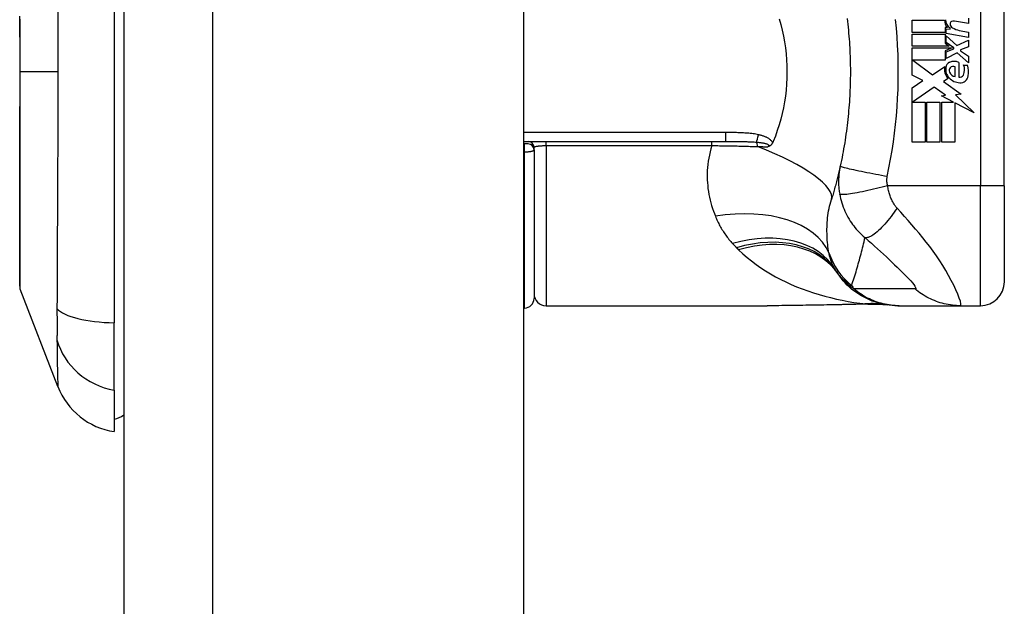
# Model space of a CAD drawing. Header units: inches. Extents: x 3.3 to 70.9, y 5 to 37.2.
# Tile 26 of 32: x 40.6 to 42.2, y 14.4 to 15.4. Entities that reach past the tile are written whole.
import ezdxf

# ---------------------------------------------------------------- set-up
doc = ezdxf.new("R2010")
doc.units = ezdxf.units.IN
doc.header["$MEASUREMENT"] = 0
doc.layers.add('Visible Edges(ANSI)', color=7, linetype='Continuous', lineweight=25)
doc.layers.add('Visible Tangent Edges(ANSI)', color=7, linetype='Continuous', lineweight=25)

msp = doc.modelspace()

# ---------------------------------------------------------------- linework, layer by layer
at = {"layer": 'Visible Edges(ANSI)'}
for p, q in [((40.7993, 28.153), (40.7993, 12.445)), ((41.4553, 28.153), (41.4553, 12.445)), ((40.7835, 15.7108), (40.7835, 14.8872)), ((42.2441, 15.112), (42.2441, 15.486)), ((42.093, 15.3837), (42.146, 15.3837)), ((42.093, 15.3639), (42.093, 15.3837)), ((42.1852, 15.3783), (42.1622, 15.3824)), ((42.1852, 15.3871), (42.1852, 15.3783)), ((42.1469, 15.3721), (42.1469, 15.3639)), ((42.151, 15.3718), (42.1469, 15.3721)), ((42.1488, 15.3697), (42.1552, 15.3692)), ((42.1488, 15.3621), (42.1488, 15.3697)), ((42.1552, 15.3692), (42.1552, 15.3711)), ((42.1702, 15.3672), (42.1852, 15.3645)), ((42.1469, 15.3639), (42.093, 15.3639)), ((42.093, 15.3611), (42.1469, 15.3611)), ((42.093, 15.3413), (42.093, 15.3611)), ((42.1469, 15.3611), (42.1469, 15.3463)), ((42.1852, 15.3557), (42.1488, 15.3621)), ((42.1488, 15.3583), (42.1665, 15.3421)), ((42.1488, 15.3474), (42.1488, 15.3583)), ((42.1665, 15.3421), (42.1852, 15.3511)), ((42.1852, 15.3645), (42.1852, 15.3557)), ((42.1852, 15.3511), (42.1852, 15.3403)), ((42.1538, 15.3413), (42.093, 15.3413)), ((42.093, 15.3385), (42.1587, 15.3385)), ((42.093, 15.2939), (42.093, 15.3385)), ((42.1469, 15.3463), (42.1538, 15.3413)), ((42.1587, 15.3385), (42.1469, 15.3335)), ((42.1469, 15.3335), (42.1469, 15.3185)), ((42.1611, 15.3385), (42.1488, 15.3474)), ((42.1488, 15.3319), (42.1611, 15.3371)), ((42.1611, 15.3371), (42.1611, 15.3385)), ((42.1852, 15.3403), (42.1722, 15.3353)), ((42.1722, 15.3353), (42.1722, 15.3337)), ((42.1722, 15.3337), (42.1852, 15.3247)), ((42.0939, 15.3185), (42.1265, 15.2941)), ((42.1469, 15.3185), (42.0939, 15.3185)), ((42.1488, 15.3211), (42.1488, 15.3319)), ((42.1666, 15.3303), (42.1488, 15.3211)), ((42.1852, 15.3139), (42.1666, 15.3303)), ((42.1852, 15.3247), (42.1852, 15.3139)), ((42.1265, 15.2941), (42.1464, 15.3079)), ((42.1634, 15.2913), (42.1634, 15.3073)), ((42.1694, 15.3147), (42.1694, 15.2903)), ((42.1774, 15.3103), (42.1834, 15.3103)), ((42.1104, 15.2847), (42.093, 15.2939)), ((42.093, 15.2729), (42.1104, 15.2847)), ((42.1518, 15.288), (42.1441, 15.2833)), ((42.093, 15.1837), (42.093, 15.2729)), ((42.1292, 15.2741), (42.0934, 15.2495)), ((42.1479, 15.261), (42.1292, 15.2741)), ((42.1441, 15.2833), (42.1735, 15.2624)), ((42.1412, 15.2597), (42.1479, 15.261)), ((42.1608, 15.2495), (42.1412, 15.2597)), ((42.1735, 15.2624), (42.164, 15.2611)), ((42.164, 15.2611), (42.1948, 15.2318)), ((42.0934, 15.2495), (42.1144, 15.2495)), ((42.1144, 15.2495), (42.1144, 15.1837)), ((42.1172, 15.2495), (42.1386, 15.2495)), ((42.1172, 15.1837), (42.1172, 15.2495)), ((42.1386, 15.2495), (42.1386, 15.1837)), ((42.1416, 15.2495), (42.1608, 15.2495)), ((42.1416, 15.1837), (42.1416, 15.2495)), ((42.163, 15.2484), (42.163, 15.1837)), ((42.1948, 15.2318), (42.163, 15.2484)), ((41.4553, 15.1848), (41.7866, 15.1848)), ((41.4567, 15.1809), (41.4553, 15.1809)), ((41.4626, 15.1809), (41.4567, 15.1809)), ((41.4725, 15.171), (41.4725, 15.175)), ((42.1144, 15.1837), (42.093, 15.1837)), ((42.1386, 15.1837), (42.1172, 15.1837)), ((42.163, 15.1837), (42.1416, 15.1837)), ((41.4725, 15.171), (41.4725, 14.927)), ((42.2441, 15.112), (42.2441, 14.9545)), ((40.6911, 14.7824), (40.629, 14.9421)), ((41.4922, 14.9151), (41.8552, 14.9151)), ((42.0694, 14.9151), (42.0718, 14.9151)), ((42.0718, 14.9151), (42.1722, 14.9151)), ((42.1722, 14.9151), (42.2048, 14.9151)), ((41.4553, 14.9112), (41.4567, 14.9112)), ((40.7835, 14.7765), (40.7835, 14.8872)), ((40.7835, 14.7765), (40.7835, 14.7085))]:
    msp.add_line(p, q, dxfattribs=at)
at = {"layer": 'Visible Edges(ANSI)', "flags": 128}
for points in [[(40.6286, 15.3856), (40.6286, 15.3686), (40.6286, 15.3514), (40.6286, 15.334), (40.6286, 15.3167), (40.6286, 15.2993), (40.6286, 15.2819), (40.6286, 15.2645), (40.6286, 15.2472), (40.6286, 15.2299), (40.6286, 15.2128), (40.6286, 15.196), (40.6286, 15.1794), (40.6286, 15.1632), (40.6285, 15.1473), (40.6285, 15.1317), (40.6285, 15.1164), (40.6285, 15.1016), (40.6285, 15.0873), (40.6284, 15.0735), (40.6284, 15.0603), (40.6284, 15.0477), (40.6284, 15.0357), (40.6284, 15.0244), (40.6285, 15.0137), (40.6285, 15.0037), (40.6285, 14.9944), (40.6285, 14.9858), (40.6285, 14.978), (40.6286, 14.9709), (40.6286, 14.9646), (40.6286, 14.9591), (40.6286, 14.9545), (40.6286, 14.9507), (40.6286, 14.9477), (40.6286, 14.9456), (40.6286, 14.9443), (40.6286, 14.9439)], [(41.8746, 15.3861), (41.8773, 15.3768), (41.8797, 15.3673), (41.8817, 15.3578), (41.8835, 15.3481), (41.8849, 15.3383), (41.8861, 15.3285), (41.8869, 15.3187), (41.8873, 15.3088), (41.8875, 15.2989), (41.8873, 15.289), (41.8868, 15.2791), (41.886, 15.2692), (41.8849, 15.2594), (41.8835, 15.2497), (41.8817, 15.2401), (41.8796, 15.2306), (41.8773, 15.2212), (41.8746, 15.2119), (41.8716, 15.2027), (41.8684, 15.1937), (41.8648, 15.1848)], [(41.9862, 15.3868), (41.9868, 15.382), (41.9873, 15.3772), (41.9878, 15.3723), (41.9883, 15.3675), (41.9887, 15.3626), (41.9891, 15.3578), (41.9895, 15.3529), (41.9899, 15.3481), (41.9902, 15.3432), (41.9904, 15.3384)], [(41.9904, 15.3384), (41.9906, 15.3351), (41.9908, 15.3318), (41.9909, 15.3285), (41.991, 15.3253), (41.9911, 15.322), (41.9912, 15.3187), (41.9913, 15.3154), (41.9914, 15.3121), (41.9914, 15.3088), (41.9915, 15.3056), (41.9915, 15.3023), (41.9915, 15.299), (41.9915, 15.2957), (41.9915, 15.2924), (41.9914, 15.2892), (41.9914, 15.2859), (41.9913, 15.2826), (41.9912, 15.2793), (41.9911, 15.276), (41.991, 15.2728), (41.9909, 15.2695), (41.9908, 15.2662), (41.9906, 15.2629), (41.9904, 15.2596)], [(41.9904, 15.2596), (41.9902, 15.2548), (41.9899, 15.2499), (41.9895, 15.2451), (41.9891, 15.2402), (41.9887, 15.2354), (41.9883, 15.2305), (41.9878, 15.2257), (41.9873, 15.2208), (41.9868, 15.216), (41.9862, 15.2112), (41.9856, 15.2064), (41.985, 15.2015), (41.9843, 15.1967), (41.9836, 15.1919), (41.9829, 15.1871), (41.9822, 15.1823), (41.9814, 15.1775), (41.9805, 15.1728), (41.9797, 15.168), (41.9788, 15.1632), (41.9779, 15.1585), (41.9769, 15.1537), (41.9759, 15.149), (41.9749, 15.1443)], [(41.864, 15.183), (41.8638, 15.1826), (41.8636, 15.1821), (41.8634, 15.1817), (41.8631, 15.1812), (41.8628, 15.1808), (41.8626, 15.1804), (41.8623, 15.18), (41.862, 15.1796), (41.8616, 15.1793), (41.8613, 15.1789), (41.8609, 15.1786), (41.8606, 15.1783), (41.8602, 15.178), (41.8598, 15.1778), (41.8595, 15.1775), (41.8591, 15.1773), (41.8587, 15.1771), (41.8584, 15.1769), (41.858, 15.1768), (41.8576, 15.1766), (41.8572, 15.1765), (41.8569, 15.1763), (41.8565, 15.1762), (41.8561, 15.1761)], [(41.8648, 15.1848), (41.8648, 15.1848), (41.8647, 15.1847), (41.8647, 15.1846), (41.8647, 15.1845), (41.8646, 15.1845), (41.8646, 15.1844), (41.8646, 15.1843), (41.8646, 15.1842), (41.8645, 15.1842), (41.8645, 15.1841), (41.8645, 15.184), (41.8644, 15.1839), (41.8644, 15.1839), (41.8644, 15.1838), (41.8643, 15.1837), (41.8643, 15.1836), (41.8643, 15.1836), (41.8642, 15.1835), (41.8642, 15.1834), (41.8642, 15.1833), (41.8641, 15.1833), (41.8641, 15.1832), (41.8641, 15.1831), (41.864, 15.183)], [(41.9749, 15.1443), (41.9744, 15.1419), (41.9739, 15.1395), (41.9733, 15.1372), (41.9728, 15.1349), (41.9722, 15.1325), (41.9717, 15.1302), (41.9711, 15.1279), (41.9705, 15.1256), (41.9699, 15.1233), (41.9694, 15.121), (41.9688, 15.1187), (41.9682, 15.1164), (41.9676, 15.1141), (41.9669, 15.1118), (41.9663, 15.1096), (41.9657, 15.1073), (41.9651, 15.1051), (41.9644, 15.1028), (41.9638, 15.1006), (41.9631, 15.0984), (41.9625, 15.0961), (41.9618, 15.0939), (41.9611, 15.0917), (41.9604, 15.0895)], [(42.0694, 14.9151), (42.0647, 14.9152), (42.0601, 14.9155), (42.0554, 14.916), (42.0506, 14.9166), (42.0459, 14.9175), (42.0412, 14.9186), (42.0365, 14.9198), (42.0319, 14.9213), (42.0273, 14.9229), (42.0227, 14.9247), (42.0183, 14.9268), (42.0139, 14.929), (42.0096, 14.9314), (42.0054, 14.934), (42.0014, 14.9367), (41.9974, 14.9396), (41.9936, 14.9426), (41.99, 14.9458), (41.9865, 14.9491), (41.9831, 14.9526), (41.9799, 14.9561), (41.9769, 14.9597), (41.9741, 14.9635), (41.9714, 14.9673)], [(41.9738, 14.9166), (41.9436, 14.9161), (41.9137, 14.9156), (41.8842, 14.9153), (41.8552, 14.9151)], [(42.0219, 14.9179), (41.9981, 14.9171), (41.9738, 14.9166)], [(42.0219, 14.9179), (42.0371, 14.9179), (42.0522, 14.9164)]]:
    msp.add_lwpolyline(points, dxfattribs=at)
at = {"layer": 'Visible Edges(ANSI)'}
for centre, radius, start, end in [((42.162, 15.3834), 0.016, 178.7952, 226.5849), ((42.1638, 15.3846), 0.016, 179.4776, 237.4114), ((42.1591, 15.3782), 0.004, 113.5571, 186.03), ((42.1608, 15.3743), 0.0082, 80, 113.5571), ((42.1635, 15.3786), 0.0084, 186.03, 237.5992), ((42.1756, 15.3977), 0.031, 237.5992, 260), ((42.1679, 15.303), 0.022, 167.079, 223.1785), ((42.1679, 15.303), 0.0199, 170.4085, 224.1684), ((42.1583, 15.3055), 0.0101, 113.8445, 175.0802), ((42.1611, 15.3011), 0.0073, 141.1652, 199.3797), ((42.1618, 15.2975), 0.0188, 66.1555, 113.8445), ((42.1604, 15.3017), 0.00637, 61.4547, 141.1652), ((42.1585, 15.3025), 0.0205, 334.6784, 22.5609), ((42.1448, 15.2983), 0.0405, 351.5605, 17.3343), ((42.1726, 15.3076), 0.0265, 224.1684, 266.5646), ((42.1648, 15.3024), 0.0112, 199.3797, 262.9975), ((42.1712, 15.2965), 0.0064, 253.5261, 334.6784), ((42.1718, 15.2943), 0.0132, 266.5646, 351.5605), ((41.4626, 15.175), 0.00984, 0, 90), ((41.4626, 15.171), 0.00984, 0, 90), ((42.0673, 15.0363), 0.1181, 211.3001, 213.5208), ((42.4639, 15.299), 0.5938, 213.5208, 213.9621), ((42.2048, 14.9545), 0.0394, 270, 0), ((40.6336, 14.9439), 0.00492, 180.2088, 201.2505), ((41.4922, 14.9348), 0.0197, 180, 270), ((41.4567, 14.927), 0.0157, 270, 0), ((40.8012, 14.8252), 0.1181, 201.2505, 261.3991), ((40.7756, 14.7675), 0.0394, 281.537, 306.8699)]:
    msp.add_arc(centre, radius, start, end, dxfattribs=at)
at = {"layer": 'Visible Tangent Edges(ANSI)'}
for p, q in [((40.9453, 12.445), (40.9453, 28.153)), ((42.2048, 15.486), (42.2048, 15.112)), ((40.6286, 15.299), (40.629, 15.299)), ((40.6911, 15.299), (40.629, 15.299)), ((41.7866, 15.1994), (41.4553, 15.1994)), ((41.7866, 15.1994), (41.7866, 15.1848)), ((41.4567, 15.1677), (41.4567, 15.1809)), ((41.4922, 15.1781), (41.4922, 15.1848)), ((41.4922, 15.1781), (41.7642, 15.1781)), ((41.4922, 15.1781), (41.4922, 14.9151)), ((41.7642, 15.1781), (41.7642, 15.1848)), ((41.4553, 15.1677), (41.4567, 15.1677)), ((41.4567, 14.9112), (41.4567, 15.1677)), ((42.2048, 15.112), (42.0527, 15.112)), ((42.2441, 15.112), (42.2048, 15.112)), ((42.2048, 14.9151), (42.2048, 15.112))]:
    msp.add_line(p, q, dxfattribs=at)
at = {"layer": 'Visible Tangent Edges(ANSI)', "flags": 128}
for points in [[(40.6909, 15.3979), (40.691, 15.3814), (40.691, 15.365), (40.691, 15.3485), (40.6911, 15.332), (40.6911, 15.3155), (40.6911, 15.299)], [(40.629, 15.299), (40.629, 15.3093), (40.629, 15.3195), (40.629, 15.3298), (40.629, 15.34), (40.629, 15.3503), (40.6289, 15.3605), (40.6289, 15.3706), (40.6289, 15.3807), (40.6289, 15.3906)], [(42.052, 15.1273), (42.0548, 15.1415), (42.0575, 15.1556), (42.0599, 15.1698), (42.0621, 15.1841), (42.064, 15.1984), (42.0656, 15.2127), (42.067, 15.227), (42.0682, 15.2414), (42.0691, 15.2558), (42.0697, 15.2702), (42.0701, 15.2846), (42.0702, 15.299), (42.0701, 15.3134), (42.0697, 15.3278), (42.0691, 15.3422), (42.0682, 15.3566), (42.067, 15.371), (42.0656, 15.3853)], [(40.6286, 15.0714), (40.6286, 15.0794), (40.6287, 15.0876), (40.6287, 15.096), (40.6287, 15.1046), (40.6287, 15.1133), (40.6287, 15.1222), (40.6288, 15.1312), (40.6288, 15.1403), (40.6288, 15.1496), (40.6288, 15.1589), (40.6288, 15.1684), (40.6289, 15.178), (40.6289, 15.1877), (40.6289, 15.1975), (40.6289, 15.2074), (40.6289, 15.2174), (40.6289, 15.2275), (40.6289, 15.2376), (40.629, 15.2478), (40.629, 15.258), (40.629, 15.2683), (40.629, 15.2785), (40.629, 15.2888), (40.629, 15.299)], [(40.6911, 15.299), (40.6911, 15.2825), (40.6911, 15.266), (40.691, 15.2494), (40.691, 15.233), (40.691, 15.2165), (40.6909, 15.2001), (40.6908, 15.1837), (40.6908, 15.1673), (40.6907, 15.151), (40.6906, 15.1347), (40.6905, 15.1184), (40.6904, 15.1022), (40.6904, 15.0861), (40.6903, 15.07), (40.6902, 15.054), (40.6901, 15.0381), (40.69, 15.0222), (40.69, 15.0064), (40.6899, 14.9907), (40.6898, 14.975), (40.6898, 14.9595), (40.6897, 14.944), (40.6897, 14.9286), (40.6895, 14.9104)], [(41.8407, 15.1959), (41.8385, 15.1963), (41.8363, 15.1967), (41.834, 15.1971), (41.8318, 15.1974), (41.8296, 15.1977), (41.8273, 15.198), (41.8251, 15.1982), (41.8228, 15.1984), (41.8205, 15.1986), (41.8183, 15.1987), (41.816, 15.1988), (41.8138, 15.199), (41.8115, 15.1991), (41.8092, 15.1991), (41.807, 15.1992), (41.8047, 15.1993), (41.8025, 15.1993), (41.8002, 15.1993), (41.7979, 15.1994), (41.7957, 15.1994), (41.7934, 15.1994), (41.7912, 15.1994), (41.7889, 15.1994), (41.7866, 15.1994)], [(41.864, 15.183), (41.8634, 15.184), (41.8628, 15.1849), (41.862, 15.1858), (41.8612, 15.1866), (41.8604, 15.1874), (41.8595, 15.1881), (41.8586, 15.1888), (41.8577, 15.1894), (41.8567, 15.19), (41.8557, 15.1906), (41.8547, 15.1911), (41.8537, 15.1916), (41.8527, 15.1921), (41.8516, 15.1925), (41.8506, 15.193), (41.8495, 15.1934), (41.8484, 15.1937), (41.8473, 15.1941), (41.8462, 15.1944), (41.8451, 15.1948), (41.844, 15.1951), (41.8429, 15.1953), (41.8418, 15.1956), (41.8407, 15.1959)], [(41.4725, 15.175), (41.4725, 15.1752), (41.4726, 15.1754), (41.4728, 15.1756), (41.4731, 15.1758), (41.4735, 15.176), (41.4739, 15.1762), (41.4744, 15.1764), (41.475, 15.1766), (41.4756, 15.1767), (41.4764, 15.1769), (41.4772, 15.177), (41.478, 15.1772), (41.479, 15.1773), (41.48, 15.1775), (41.481, 15.1776), (41.4821, 15.1777), (41.4833, 15.1778), (41.4845, 15.1779), (41.4857, 15.1779), (41.4869, 15.178), (41.4882, 15.178), (41.4895, 15.1781), (41.4908, 15.1781), (41.4922, 15.1781)], [(41.7642, 15.1781), (41.7627, 15.1729), (41.7613, 15.1677), (41.7601, 15.1625), (41.7591, 15.1574), (41.7583, 15.1522), (41.7576, 15.1471), (41.7571, 15.142), (41.7568, 15.137), (41.7566, 15.132), (41.7566, 15.127), (41.7567, 15.122), (41.757, 15.1171), (41.7574, 15.1123), (41.7579, 15.1075), (41.7586, 15.1027), (41.7594, 15.0979), (41.7604, 15.0933), (41.7614, 15.0886), (41.7626, 15.084), (41.7639, 15.0795), (41.7653, 15.075), (41.7668, 15.0706), (41.7683, 15.0663), (41.77, 15.062)], [(41.7642, 15.1781), (41.7674, 15.178), (41.7706, 15.178), (41.7738, 15.178), (41.777, 15.1779), (41.7802, 15.1778), (41.7834, 15.1778), (41.7866, 15.1777), (41.7898, 15.1777), (41.793, 15.1776), (41.7962, 15.1776), (41.7993, 15.1775), (41.8025, 15.1774), (41.8056, 15.1774), (41.8087, 15.1773), (41.8118, 15.1772), (41.815, 15.1771), (41.818, 15.177), (41.8211, 15.177), (41.8242, 15.1769), (41.8273, 15.1768), (41.8303, 15.1767), (41.8333, 15.1766), (41.8364, 15.1765), (41.8393, 15.1764)], [(41.7866, 15.1848), (41.7889, 15.1848), (41.7911, 15.1848), (41.7933, 15.1848), (41.7956, 15.1848), (41.7978, 15.1848), (41.8, 15.1848), (41.8022, 15.1848), (41.8043, 15.1848), (41.8065, 15.1848), (41.8087, 15.1847), (41.8108, 15.1847), (41.813, 15.1847), (41.8151, 15.1847), (41.8172, 15.1846), (41.8193, 15.1846), (41.8214, 15.1845), (41.8235, 15.1844), (41.8256, 15.1844), (41.8276, 15.1843), (41.8296, 15.1842), (41.8317, 15.1841), (41.8336, 15.184), (41.8356, 15.1839), (41.8376, 15.1837)], [(41.8376, 15.1837), (41.839, 15.1836), (41.8403, 15.1835), (41.8417, 15.1833), (41.843, 15.1832), (41.8444, 15.183), (41.8457, 15.1828), (41.8469, 15.1827), (41.8482, 15.1824), (41.8494, 15.1822), (41.8505, 15.182), (41.8517, 15.1817), (41.8527, 15.1814), (41.8537, 15.1811), (41.8547, 15.1808), (41.8555, 15.1804), (41.8563, 15.18), (41.8569, 15.1795), (41.8573, 15.1791), (41.8576, 15.1786), (41.8576, 15.1781), (41.8575, 15.1775), (41.8572, 15.177), (41.8567, 15.1765), (41.8561, 15.1761)], [(41.8393, 15.1764), (41.8401, 15.1764), (41.8408, 15.1764), (41.8415, 15.1764), (41.8422, 15.1764), (41.8429, 15.1763), (41.8436, 15.1763), (41.8443, 15.1763), (41.845, 15.1763), (41.8457, 15.1763), (41.8464, 15.1763), (41.8471, 15.1763), (41.8478, 15.1762), (41.8485, 15.1762), (41.8492, 15.1762), (41.8499, 15.1762), (41.8506, 15.1762), (41.8513, 15.1762), (41.8519, 15.1762), (41.8526, 15.1761), (41.8533, 15.1761), (41.854, 15.1761), (41.8547, 15.1761), (41.8554, 15.1761), (41.8561, 15.1761)], [(41.4567, 15.1677), (41.4578, 15.1677), (41.4588, 15.1677), (41.4599, 15.1678), (41.4609, 15.1678), (41.4619, 15.1679), (41.4629, 15.168), (41.4639, 15.1681), (41.4648, 15.1682), (41.4657, 15.1683), (41.4665, 15.1684), (41.4673, 15.1686), (41.468, 15.1687), (41.4687, 15.1689), (41.4694, 15.169), (41.47, 15.1692), (41.4705, 15.1694), (41.4709, 15.1696), (41.4713, 15.1698), (41.4717, 15.17), (41.472, 15.1702), (41.4722, 15.1704), (41.4724, 15.1706), (41.4724, 15.1708), (41.4725, 15.171)], [(41.9749, 15.1443), (41.9745, 15.1425), (41.9742, 15.1406), (41.9738, 15.1388), (41.9735, 15.137), (41.9733, 15.1352), (41.973, 15.1333), (41.9728, 15.1315), (41.9726, 15.1296), (41.9725, 15.1278), (41.9724, 15.1259), (41.9723, 15.1241), (41.9722, 15.1222), (41.9722, 15.1203), (41.9722, 15.1184), (41.9722, 15.1165), (41.9722, 15.1145), (41.9723, 15.1125), (41.9725, 15.1105), (41.9726, 15.1084), (41.9728, 15.1064), (41.9731, 15.1044), (41.9733, 15.1024), (41.9736, 15.1003), (41.974, 15.0983)], [(42.052, 15.1273), (42.0474, 15.1281), (42.0427, 15.129), (42.0379, 15.1299), (42.0331, 15.1308), (42.0282, 15.1317), (42.0234, 15.1326), (42.0187, 15.1335), (42.0141, 15.1344), (42.0096, 15.1354), (42.0052, 15.1362), (42.0011, 15.1371), (41.9972, 15.138), (41.9936, 15.1388), (41.9902, 15.1395), (41.9872, 15.1403), (41.9845, 15.1409), (41.9821, 15.1415), (41.9801, 15.1421), (41.9784, 15.1426), (41.9771, 15.1431), (41.9761, 15.1434), (41.9754, 15.1438), (41.975, 15.144), (41.9749, 15.1443)], [(42.0527, 15.112), (42.0525, 15.1127), (42.0524, 15.1133), (42.0522, 15.114), (42.0521, 15.1147), (42.052, 15.1153), (42.0519, 15.116), (42.0518, 15.1167), (42.0517, 15.1173), (42.0516, 15.118), (42.0516, 15.1186), (42.0515, 15.1192), (42.0515, 15.1199), (42.0515, 15.1205), (42.0515, 15.1211), (42.0515, 15.1218), (42.0515, 15.1224), (42.0515, 15.123), (42.0516, 15.1236), (42.0516, 15.1242), (42.0517, 15.1249), (42.0517, 15.1255), (42.0518, 15.1261), (42.0519, 15.1267), (42.052, 15.1273)], [(42.0527, 15.112), (42.0482, 15.1108), (42.0436, 15.1097), (42.039, 15.1085), (42.0343, 15.1074), (42.0296, 15.1063), (42.0249, 15.1052), (42.0202, 15.1042), (42.0157, 15.1032), (42.0112, 15.1023), (42.0069, 15.1014), (42.0028, 15.1006), (41.9989, 15.0999), (41.9952, 15.0993), (41.9918, 15.0988), (41.9886, 15.0983), (41.9857, 15.098), (41.9832, 15.0977), (41.9809, 15.0975), (41.979, 15.0975), (41.9774, 15.0975), (41.9761, 15.0976), (41.9751, 15.0977), (41.9744, 15.098), (41.974, 15.0983)], [(42.0681, 15.0755), (42.0672, 15.0765), (42.0664, 15.0776), (42.0655, 15.0787), (42.0647, 15.0798), (42.0639, 15.0809), (42.0632, 15.0821), (42.0624, 15.0833), (42.0617, 15.0846), (42.061, 15.0859), (42.0603, 15.0872), (42.0596, 15.0886), (42.0589, 15.0901), (42.0582, 15.0918), (42.0575, 15.0936), (42.0569, 15.0953), (42.0563, 15.097), (42.0557, 15.0988), (42.0551, 15.1006), (42.0546, 15.1025), (42.0542, 15.1044), (42.0537, 15.1063), (42.0534, 15.1082), (42.053, 15.1101), (42.0527, 15.112)], [(41.974, 15.0983), (41.9747, 15.0947), (41.9755, 15.0912), (41.9764, 15.0877), (41.9774, 15.0842), (41.9785, 15.0807), (41.9797, 15.0772), (41.9811, 15.0738), (41.9825, 15.0704), (41.9841, 15.0671), (41.9857, 15.0638), (41.9875, 15.0605), (41.9895, 15.0572), (41.9914, 15.0541), (41.9932, 15.0514), (41.9951, 15.0487), (41.997, 15.0461), (41.999, 15.0436), (42.0011, 15.0411), (42.0033, 15.0386), (42.0055, 15.0362), (42.0079, 15.0338), (42.0103, 15.0315), (42.0128, 15.0292), (42.0154, 15.027)], [(41.9564, 15.002), (41.9558, 15.0053), (41.9553, 15.0087), (41.9548, 15.0122), (41.9544, 15.0156), (41.954, 15.0192), (41.9537, 15.0227), (41.9535, 15.0263), (41.9533, 15.0299), (41.9532, 15.0335), (41.9531, 15.0371), (41.9531, 15.0408), (41.9532, 15.0445), (41.9533, 15.0482), (41.9535, 15.0519), (41.9538, 15.0557), (41.9542, 15.0595), (41.9547, 15.0632), (41.9552, 15.067), (41.9559, 15.0708), (41.9566, 15.0746), (41.9574, 15.0784), (41.9583, 15.0821), (41.9593, 15.0858), (41.9604, 15.0895)], [(42.0681, 15.0755), (42.0657, 15.072), (42.0633, 15.0686), (42.0608, 15.0651), (42.0583, 15.0618), (42.0558, 15.0584), (42.0532, 15.0552), (42.0506, 15.0521), (42.048, 15.049), (42.0454, 15.0462), (42.0428, 15.0435), (42.0402, 15.0409), (42.0378, 15.0385), (42.0353, 15.0364), (42.033, 15.0344), (42.0307, 15.0327), (42.0285, 15.0312), (42.0265, 15.0299), (42.0245, 15.0288), (42.0227, 15.028), (42.021, 15.0274), (42.0194, 15.027), (42.0179, 15.0268), (42.0166, 15.0268), (42.0154, 15.027)], [(42.1722, 14.9151), (42.173, 14.916), (42.173, 14.9184), (42.1721, 14.9224), (42.1703, 14.9277), (42.1678, 14.9341), (42.1648, 14.9412), (42.1612, 14.9488), (42.1572, 14.9567), (42.1528, 14.9648), (42.1481, 14.9729), (42.1432, 14.981), (42.1381, 14.989), (42.1328, 14.9969), (42.1274, 15.0046), (42.1218, 15.0121), (42.1161, 15.0195), (42.1104, 15.0268), (42.1045, 15.034), (42.0985, 15.041), (42.0926, 15.048), (42.0865, 15.0548), (42.0804, 15.0617), (42.0742, 15.0687), (42.0681, 15.0755)], [(40.6286, 15.0244), (40.6286, 15.0262), (40.6286, 15.028), (40.6286, 15.0298), (40.6286, 15.0316), (40.6286, 15.0334), (40.6286, 15.0353), (40.6286, 15.0372), (40.6286, 15.0391), (40.6286, 15.041), (40.6286, 15.0429), (40.6286, 15.0448), (40.6286, 15.0468), (40.6286, 15.0488), (40.6286, 15.0507), (40.6286, 15.0527), (40.6286, 15.0548), (40.6286, 15.0568), (40.6286, 15.0588), (40.6286, 15.0609), (40.6286, 15.063), (40.6286, 15.0651), (40.6286, 15.0672), (40.6286, 15.0693), (40.6286, 15.0714)], [(41.77, 15.062), (41.7709, 15.0599), (41.7717, 15.0579), (41.7726, 15.0559), (41.7736, 15.0539), (41.7745, 15.0519), (41.7755, 15.05), (41.7765, 15.048), (41.7775, 15.0461), (41.7786, 15.0441), (41.7797, 15.0422), (41.7808, 15.0403), (41.782, 15.0385), (41.7832, 15.0366), (41.7844, 15.0348), (41.7856, 15.0329), (41.7869, 15.0311), (41.7882, 15.0293), (41.7896, 15.0275), (41.7909, 15.0258), (41.7923, 15.024), (41.7938, 15.0223), (41.7952, 15.0206), (41.7967, 15.0189), (41.7982, 15.0172)], [(41.9937, 14.9484), (41.9947, 14.9515), (41.9958, 14.9547), (41.9968, 14.9579), (41.9978, 14.9611), (41.9988, 14.9643), (41.9998, 14.9675), (42.0008, 14.9707), (42.0017, 14.9739), (42.0027, 14.9772), (42.0036, 14.9804), (42.0045, 14.9837), (42.0054, 14.987), (42.0063, 14.9902), (42.0072, 14.9935), (42.0081, 14.9968), (42.009, 15.0001), (42.0098, 15.0035), (42.0107, 15.0068), (42.0115, 15.0101), (42.0123, 15.0135), (42.0131, 15.0169), (42.0139, 15.0202), (42.0147, 15.0236), (42.0154, 15.027)], [(42.0154, 15.027), (42.0207, 15.0223), (42.026, 15.0177), (42.0311, 15.0131), (42.0362, 15.0085), (42.0411, 15.0041), (42.0459, 14.9996), (42.0506, 14.9952), (42.0553, 14.9909), (42.0598, 14.9867), (42.0642, 14.9825), (42.0685, 14.9783), (42.0726, 14.9743), (42.0766, 14.9703), (42.0805, 14.9665), (42.0841, 14.9628), (42.0875, 14.9592), (42.0906, 14.9558), (42.0933, 14.9526), (42.0957, 14.9498), (42.0975, 14.9473), (42.0986, 14.9453), (42.0991, 14.9438), (42.0988, 14.9429), (42.0978, 14.9427)], [(40.629, 14.9421), (40.629, 14.9423), (40.629, 14.9427), (40.629, 14.9435), (40.629, 14.9445), (40.629, 14.9459), (40.6289, 14.9475), (40.6289, 14.9494), (40.6289, 14.9517), (40.6289, 14.9542), (40.6289, 14.957), (40.6289, 14.9601), (40.6289, 14.9634), (40.6288, 14.9671), (40.6288, 14.971), (40.6288, 14.9752), (40.6288, 14.9796), (40.6288, 14.9844), (40.6287, 14.9894), (40.6287, 14.9946), (40.6287, 15.0001), (40.6287, 15.0058), (40.6287, 15.0118), (40.6286, 15.018), (40.6286, 15.0244)], [(41.7982, 15.0172), (41.7985, 15.0169), (41.7988, 15.0166), (41.799, 15.0163), (41.7993, 15.016), (41.7996, 15.0158), (41.7998, 15.0155), (41.8001, 15.0152), (41.8004, 15.0149), (41.8006, 15.0146), (41.8009, 15.0143), (41.8012, 15.014), (41.8015, 15.0138), (41.8017, 15.0135), (41.802, 15.0132), (41.8023, 15.0129), (41.8026, 15.0126), (41.8028, 15.0123), (41.8031, 15.0121), (41.8034, 15.0118), (41.8037, 15.0115), (41.8039, 15.0112), (41.8042, 15.0109), (41.8045, 15.0107), (41.8048, 15.0104)], [(41.8048, 15.0104), (41.8049, 15.0102), (41.805, 15.0101), (41.8052, 15.01), (41.8053, 15.0098), (41.8055, 15.0097), (41.8056, 15.0095), (41.8058, 15.0094), (41.8059, 15.0093), (41.806, 15.0091), (41.8062, 15.009), (41.8063, 15.0088), (41.8065, 15.0087), (41.8066, 15.0086), (41.8067, 15.0084), (41.8069, 15.0083), (41.807, 15.0081), (41.8072, 15.008), (41.8073, 15.0079), (41.8074, 15.0077), (41.8076, 15.0076), (41.8077, 15.0074), (41.8079, 15.0073), (41.808, 15.0072), (41.8081, 15.007)], [(41.8081, 15.007), (41.8149, 15.0006), (41.822, 14.9945), (41.8292, 14.9886), (41.8368, 14.983), (41.8445, 14.9776), (41.8524, 14.9724), (41.8606, 14.9675), (41.8688, 14.9628), (41.8773, 14.9584), (41.8858, 14.9541), (41.8946, 14.9501), (41.9034, 14.9464), (41.9124, 14.9428), (41.9215, 14.9395), (41.9308, 14.9364), (41.9401, 14.9335), (41.9495, 14.9308), (41.9589, 14.9284), (41.9685, 14.9261), (41.9781, 14.9241), (41.9877, 14.9223), (41.9974, 14.9207), (42.0071, 14.9193), (42.0168, 14.9181)], [(41.9664, 14.9749), (41.9659, 14.9759), (41.9653, 14.9769), (41.9648, 14.9778), (41.9642, 14.9788), (41.9637, 14.9799), (41.9632, 14.9809), (41.9627, 14.9819), (41.9622, 14.983), (41.9618, 14.9841), (41.9613, 14.9852), (41.9609, 14.9863), (41.9605, 14.9874), (41.9601, 14.9885), (41.9597, 14.9897), (41.9593, 14.9908), (41.9589, 14.992), (41.9585, 14.9932), (41.9582, 14.9944), (41.9579, 14.9956), (41.9575, 14.9969), (41.9572, 14.9981), (41.9569, 14.9994), (41.9567, 15.0007), (41.9564, 15.002)], [(41.9689, 14.9711), (41.9698, 14.9697), (41.9707, 14.9684), (41.9717, 14.9671), (41.9727, 14.9659), (41.9736, 14.9647), (41.9746, 14.9635), (41.9756, 14.9624), (41.9766, 14.9613), (41.9776, 14.9603), (41.9787, 14.9593), (41.9797, 14.9583), (41.9807, 14.9574), (41.9818, 14.9565), (41.9828, 14.9556), (41.9839, 14.9548), (41.985, 14.9539), (41.986, 14.9532), (41.9871, 14.9524), (41.9882, 14.9517), (41.9893, 14.951), (41.9904, 14.9503), (41.9915, 14.9496), (41.9926, 14.949), (41.9937, 14.9484)], [(41.9972, 14.9427), (41.9957, 14.9437), (41.9943, 14.9447), (41.9929, 14.9457), (41.9915, 14.9467), (41.9902, 14.9477), (41.9889, 14.9487), (41.9876, 14.9497), (41.9864, 14.9507), (41.9852, 14.9517), (41.9841, 14.9528), (41.983, 14.9538), (41.9819, 14.9548), (41.9809, 14.9558), (41.9799, 14.9568), (41.9789, 14.9579), (41.978, 14.9589), (41.977, 14.9599), (41.9762, 14.961), (41.9753, 14.962), (41.9745, 14.9631), (41.9737, 14.9641), (41.9729, 14.9652), (41.9721, 14.9662), (41.9714, 14.9673)], [(42.0718, 14.9151), (42.0685, 14.9152), (42.0652, 14.9153), (42.0618, 14.9156), (42.0585, 14.9159), (42.0552, 14.9164), (42.0518, 14.9169), (42.0485, 14.9175), (42.0452, 14.9183), (42.0419, 14.9191), (42.0386, 14.9201), (42.0354, 14.9211), (42.0321, 14.9222), (42.029, 14.9235), (42.0258, 14.9248), (42.0227, 14.9262), (42.0196, 14.9277), (42.0166, 14.9293), (42.0137, 14.931), (42.0108, 14.9328), (42.0079, 14.9346), (42.0052, 14.9365), (42.0025, 14.9385), (41.9998, 14.9406), (41.9972, 14.9427)], [(42.0978, 14.9427), (42.0935, 14.9427), (42.0894, 14.9427), (42.0852, 14.9427), (42.081, 14.9427), (42.0768, 14.9427), (42.0726, 14.9427), (42.0684, 14.9427), (42.0642, 14.9427), (42.0601, 14.9427), (42.0559, 14.9427), (42.0517, 14.9427), (42.0475, 14.9427), (42.0433, 14.9427), (42.0391, 14.9427), (42.0349, 14.9427), (42.0308, 14.9427), (42.0266, 14.9427), (42.0224, 14.9427), (42.0182, 14.9427), (42.014, 14.9427), (42.0098, 14.9427), (42.0056, 14.9427), (42.0014, 14.9427), (41.9972, 14.9427)], [(42.1722, 14.9151), (42.1689, 14.9152), (42.1656, 14.9153), (42.1622, 14.9156), (42.1589, 14.9159), (42.1556, 14.9164), (42.1522, 14.9169), (42.1489, 14.9175), (42.1456, 14.9183), (42.1423, 14.9191), (42.139, 14.9201), (42.1358, 14.9211), (42.1326, 14.9222), (42.1294, 14.9235), (42.1262, 14.9248), (42.1231, 14.9262), (42.1201, 14.9277), (42.1171, 14.9293), (42.1141, 14.931), (42.1112, 14.9328), (42.1084, 14.9346), (42.1057, 14.9365), (42.103, 14.9385), (42.1003, 14.9406), (42.0978, 14.9427)], [(41.9732, 14.9168), (41.9682, 14.9167), (41.9631, 14.9166), (41.9581, 14.9165), (41.9531, 14.9164), (41.9481, 14.9163), (41.9431, 14.9162), (41.9381, 14.9161), (41.9332, 14.9161), (41.9282, 14.916), (41.9233, 14.9159), (41.9183, 14.9158), (41.9134, 14.9157), (41.9085, 14.9156), (41.9036, 14.9156), (41.8987, 14.9155), (41.8938, 14.9154), (41.8889, 14.9154), (41.8841, 14.9153), (41.8792, 14.9153), (41.8744, 14.9152), (41.8696, 14.9152), (41.8648, 14.9152), (41.86, 14.9151), (41.8552, 14.9151)], [(42.0168, 14.9181), (42.015, 14.918), (42.0133, 14.9179), (42.0115, 14.9178), (42.0097, 14.9178), (42.0079, 14.9177), (42.0061, 14.9176), (42.0043, 14.9176), (42.0025, 14.9175), (42.0007, 14.9174), (41.9989, 14.9174), (41.997, 14.9173), (41.9952, 14.9173), (41.9934, 14.9172), (41.9916, 14.9172), (41.9898, 14.9171), (41.9879, 14.9171), (41.9861, 14.917), (41.9843, 14.917), (41.9824, 14.9169), (41.9806, 14.9169), (41.9787, 14.9169), (41.9769, 14.9168), (41.975, 14.9168), (41.9732, 14.9168)], [(41.9738, 14.9166), (41.9738, 14.9166), (41.9737, 14.9166), (41.9737, 14.9166), (41.9737, 14.9166), (41.9737, 14.9166), (41.9736, 14.9166), (41.9736, 14.9166), (41.9736, 14.9166), (41.9736, 14.9166), (41.9735, 14.9166), (41.9735, 14.9166), (41.9735, 14.9166), (41.9735, 14.9167), (41.9734, 14.9167), (41.9734, 14.9167), (41.9734, 14.9167), (41.9734, 14.9167), (41.9733, 14.9167), (41.9733, 14.9167), (41.9733, 14.9167), (41.9733, 14.9167), (41.9732, 14.9167), (41.9732, 14.9168), (41.9732, 14.9168)], [(42.0168, 14.9181), (42.017, 14.9181), (42.0172, 14.9181), (42.0173, 14.9181), (42.0175, 14.918), (42.0176, 14.918), (42.0178, 14.918), (42.018, 14.918), (42.0181, 14.918), (42.0182, 14.918), (42.0184, 14.918), (42.0185, 14.918), (42.0186, 14.918), (42.0188, 14.918), (42.0189, 14.918), (42.019, 14.918), (42.0191, 14.918), (42.0192, 14.918), (42.0193, 14.918), (42.0194, 14.918), (42.0195, 14.918), (42.0196, 14.918), (42.0197, 14.918), (42.0197, 14.918), (42.0198, 14.918)], [(42.0198, 14.918), (42.0199, 14.918), (42.02, 14.918), (42.0201, 14.918), (42.0201, 14.9179), (42.0202, 14.9179), (42.0203, 14.9179), (42.0204, 14.9179), (42.0205, 14.9179), (42.0206, 14.9179), (42.0207, 14.9179), (42.0207, 14.9179), (42.0208, 14.9179), (42.0209, 14.9179), (42.021, 14.9179), (42.0211, 14.9179), (42.0212, 14.9179), (42.0213, 14.9179), (42.0214, 14.9179), (42.0214, 14.9179), (42.0215, 14.9179), (42.0216, 14.9179), (42.0217, 14.9179), (42.0218, 14.9179), (42.0219, 14.9179)], [(40.6895, 14.9104), (40.6896, 14.9076), (40.6896, 14.9049), (40.6896, 14.9022), (40.6896, 14.8996), (40.6897, 14.897), (40.6897, 14.8944), (40.6897, 14.8919), (40.6897, 14.8895), (40.6897, 14.8871), (40.6897, 14.8848), (40.6897, 14.8825), (40.6897, 14.8803), (40.6897, 14.8782), (40.6897, 14.8761), (40.6897, 14.8741), (40.6897, 14.8721), (40.6897, 14.8702), (40.6897, 14.8684), (40.6897, 14.8667), (40.6896, 14.865), (40.6896, 14.8634), (40.6896, 14.8619), (40.6896, 14.8604), (40.6895, 14.8591)], [(40.6895, 14.8591), (40.6897, 14.8509), (40.6897, 14.8453), (40.6898, 14.8399), (40.6898, 14.8348), (40.6899, 14.8299), (40.69, 14.8251), (40.69, 14.8207), (40.6901, 14.8164), (40.6902, 14.8124), (40.6903, 14.8086), (40.6904, 14.805), (40.6904, 14.8017), (40.6905, 14.7987), (40.6906, 14.7959), (40.6907, 14.7934), (40.6908, 14.7911), (40.6908, 14.7891), (40.6909, 14.7873), (40.691, 14.7858), (40.691, 14.7846), (40.691, 14.7837), (40.6911, 14.783), (40.6911, 14.7826), (40.6911, 14.7824)]]:
    msp.add_lwpolyline(points, dxfattribs=at)
at = {"layer": 'Visible Tangent Edges(ANSI)'}
msp.add_arc((42.3645, 15.1783), 0.4363, 211.7957, 212.6757, dxfattribs=at)
for centre, major_axis, ratio, start_param, end_param in [((41.8407, 15.2011), (-0.004, -0.0193), 0.056853, 0.451678, 1.304606), ((41.836, 15.175), (0, 0.00984), 0.343453, 4.857789, 5.800686), ((41.7725, 15.1479), (0.188, -0.0584), 0.249251, 0, 1.285379), ((41.77, 14.9404), (0.1902, 0.0508), 0.604241, 0.09545, 1.410679), ((41.7982, 14.8727), (0.1682, 0.1023), 0.678602, 0, 1.179478), ((41.8048, 14.8624), (0.1641, 0.1087), 0.689059, 0, 1.142601), ((41.8081, 14.8573), (0.1633, 0.11), 0.696909, 0, 1.131926), ((42.0682, 15.0389), (0.112, -0.0375), 0.992002, 3.787137, 4.348938), ((42.0168, 14.7227), (0.0329, 0.1941), 0.802573, 0, 0.207855), ((42.0235, 14.7217), (0.0287, 0.1948), 0.91694, 0, 0.179726), ((40.8035, 14.9247), (-0.118, -0.0053), 0.314585, 0.249322, 1.386592), ((40.8035, 14.8867), (-0.117, 0.0158), 0.948273, 0.391156, 1.528426)]:
    msp.add_ellipse(centre, major_axis=major_axis, ratio=ratio, start_param=start_param, end_param=end_param, dxfattribs=at)

doc.saveas('drawing.dxf')
